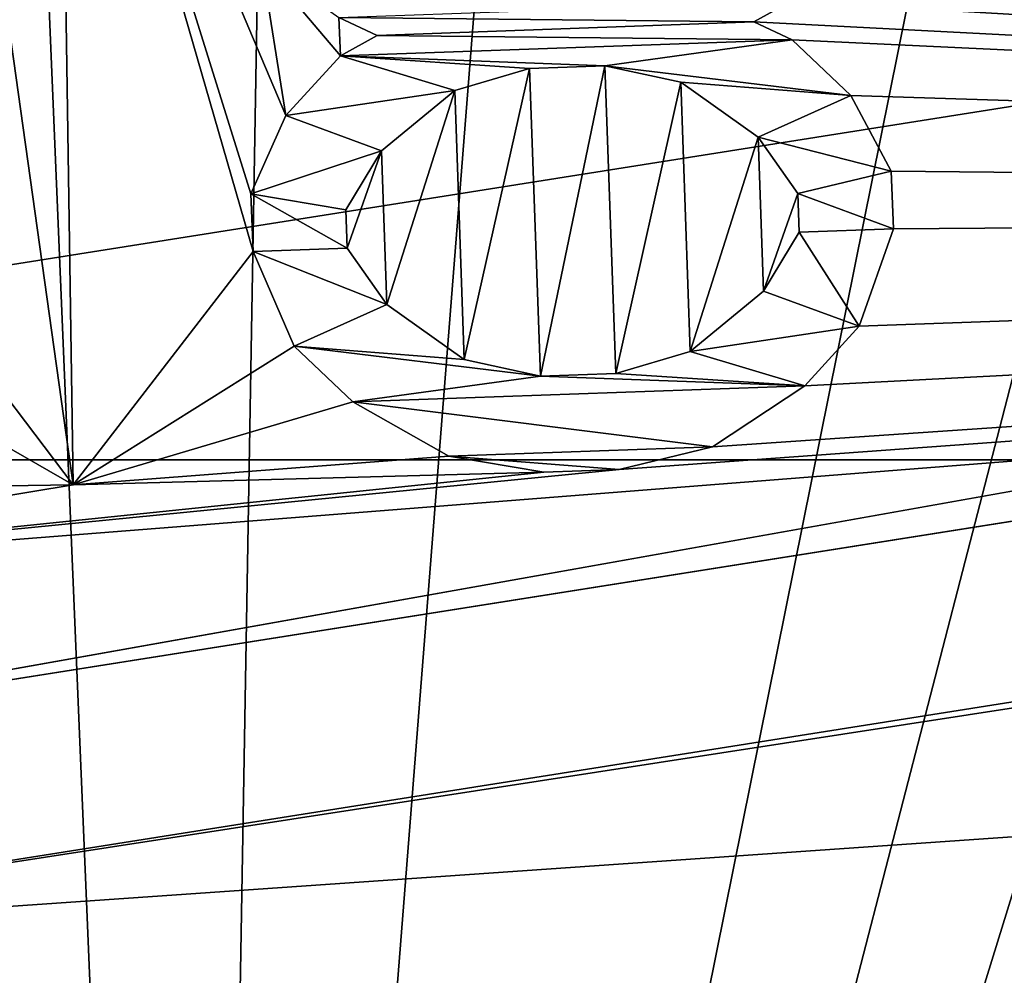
# Model space of a CAD drawing. Header units: millimetres. Extents: x -98 to 58, y -78 to 78.
# Tile 35 of 106: x 0.291 to 0.835, y -17.118 to -16.59. Entities that reach past the tile are written whole.
import ezdxf

# ---------------------------------------------------------------- set-up
doc = ezdxf.new("R2010")
doc.units = ezdxf.units.MM
doc.header["$LTSCALE"] = 52.148148
for name, color, linetype in [('1', 7, 'CONTINUOUS'), ('10', 7, 'CONTINUOUS'), ('108', 7, 'CONTINUOUS'), ('109', 7, 'CONTINUOUS'), ('11', 7, 'CONTINUOUS'), ('115', 7, 'CONTINUOUS'), ('131', 7, 'CONTINUOUS'), ('132', 7, 'CONTINUOUS'), ('133', 7, 'CONTINUOUS'), ('134', 7, 'CONTINUOUS'), ('135', 7, 'CONTINUOUS'), ('136', 7, 'CONTINUOUS'), ('137', 7, 'CONTINUOUS'), ('138', 7, 'CONTINUOUS'), ('139', 7, 'CONTINUOUS'), ('14', 7, 'CONTINUOUS'), ('140', 7, 'CONTINUOUS'), ('141', 7, 'CONTINUOUS'), ('142', 7, 'CONTINUOUS'), ('143', 7, 'CONTINUOUS'), ('144', 7, 'CONTINUOUS'), ('145', 7, 'CONTINUOUS'), ('146', 7, 'CONTINUOUS'), ('147', 7, 'CONTINUOUS'), ('148', 7, 'CONTINUOUS'), ('16', 7, 'CONTINUOUS'), ('165', 7, 'CONTINUOUS'), ('166', 7, 'CONTINUOUS'), ('167', 7, 'CONTINUOUS'), ('168', 7, 'CONTINUOUS'), ('169', 7, 'CONTINUOUS'), ('170', 7, 'CONTINUOUS'), ('171', 7, 'CONTINUOUS'), ('172', 7, 'CONTINUOUS'), ('173', 7, 'CONTINUOUS'), ('174', 7, 'CONTINUOUS'), ('175', 7, 'CONTINUOUS'), ('176', 7, 'CONTINUOUS'), ('177', 7, 'CONTINUOUS'), ('178', 7, 'CONTINUOUS'), ('179', 7, 'CONTINUOUS'), ('180', 7, 'CONTINUOUS'), ('19', 7, 'CONTINUOUS'), ('20', 7, 'CONTINUOUS'), ('21', 7, 'CONTINUOUS'), ('26', 7, 'CONTINUOUS'), ('28', 7, 'CONTINUOUS'), ('3', 7, 'CONTINUOUS'), ('315', 7, 'CONTINUOUS'), ('324', 7, 'CONTINUOUS'), ('328', 7, 'CONTINUOUS'), ('332', 7, 'CONTINUOUS'), ('333', 7, 'CONTINUOUS'), ('378', 7, 'CONTINUOUS'), ('6', 7, 'CONTINUOUS'), ('773', 7, 'CONTINUOUS'), ('809', 7, 'CONTINUOUS'), ('9', 7, 'CONTINUOUS')]:
    doc.layers.add(name, color=color, linetype=linetype)

msp = doc.modelspace()

# ---------------------------------------------------------------- linework, layer by layer
at = {"layer": '1', "linetype": 'CONTINUOUS'}
msp.add_3dface([(9.25001, -16.02147, 61.5), (0, -18.5, 61.5), (6.93011, -17.45209, 61.5), (9.25001, -16.02147, 61.5)], dxfattribs=at)
at = {"layer": '10', "linetype": 'CONTINUOUS'}
for points in [[(0, -17.8, 27.8), (8.89997, -15.41527, 60.79999), (8.90002, -15.41524, 27.8), (0, -17.8, 27.8)], [(0, -17.8, 27.8), (0, -17.8, 60.8), (8.89997, -15.41527, 60.79999), (0, -17.8, 27.8)]]:
    msp.add_3dface(points, dxfattribs=at)
at = {"layer": '108', "linetype": 'CONTINUOUS'}
for points in [[(0.31248, -16.34713, 61.5), (0.32013, -16.84707, 61.5), (0.31248, -16.34713, 61.6), (0.31248, -16.34713, 61.5)], [(0.31248, -16.34713, 61.6), (0.32013, -16.84707, 61.5), (0.32013, -16.84707, 61.6), (0.31248, -16.34713, 61.6)]]:
    msp.add_3dface(points, dxfattribs=at)
at = {"layer": '109', "linetype": 'CONTINUOUS'}
for points in [[(0.32013, -16.84707, 61.5), (0.25764, -16.84803, 61.5), (0.25764, -16.84803, 61.6), (0.32013, -16.84707, 61.5)], [(0.32013, -16.84707, 61.6), (0.32013, -16.84707, 61.5), (0.25764, -16.84803, 61.6), (0.32013, -16.84707, 61.6)]]:
    msp.add_3dface(points, dxfattribs=at)
at = {"layer": '11', "linetype": 'CONTINUOUS'}
for points in [[(0, -17.8, 60.8), (9.25001, -16.02147, 61.5), (8.89997, -15.41527, 60.79999), (0, -17.8, 60.8)], [(0, -18.5, 61.5), (9.25001, -16.02147, 61.5), (0, -17.8, 60.8), (0, -18.5, 61.5)]]:
    msp.add_3dface(points, dxfattribs=at)
at = {"layer": '115', "linetype": 'CONTINUOUS'}
for points in [[(0.48822, -16.59847, 61.5), (0.46702, -16.58858, 61.5), (0.46702, -16.58858, 61.6), (0.48822, -16.59847, 61.5)], [(0.48822, -16.59847, 61.6), (0.48822, -16.59847, 61.5), (0.46702, -16.58858, 61.6), (0.48822, -16.59847, 61.6)]]:
    msp.add_3dface(points, dxfattribs=at)
at = {"layer": '131', "linetype": 'CONTINUOUS'}
for points in [[(0.71686, -16.57966, 61.5), (0.69642, -16.59104, 61.5), (0.69642, -16.59104, 61.6), (0.71686, -16.57966, 61.5)], [(0.71686, -16.57966, 61.6), (0.71686, -16.57966, 61.5), (0.69642, -16.59104, 61.6), (0.71686, -16.57966, 61.6)]]:
    msp.add_3dface(points, dxfattribs=at)
at = {"layer": '132', "linetype": 'CONTINUOUS'}
for points in [[(0.69642, -16.59104, 61.5), (0.71762, -16.60092, 61.5), (0.71762, -16.60092, 61.6), (0.69642, -16.59104, 61.5)], [(0.69642, -16.59104, 61.6), (0.69642, -16.59104, 61.5), (0.71762, -16.60092, 61.6), (0.69642, -16.59104, 61.6)]]:
    msp.add_3dface(points, dxfattribs=at)
at = {"layer": '133', "linetype": 'CONTINUOUS'}
for points in [[(0.71762, -16.60092, 61.5), (0.74999, -16.6317, 61.5), (0.74999, -16.6317, 61.6), (0.71762, -16.60092, 61.5)], [(0.71762, -16.60092, 61.6), (0.71762, -16.60092, 61.5), (0.74999, -16.6317, 61.6), (0.71762, -16.60092, 61.6)]]:
    msp.add_3dface(points, dxfattribs=at)
at = {"layer": '134', "linetype": 'CONTINUOUS'}
for points in [[(0.74999, -16.6317, 61.5), (0.77232, -16.67349, 61.5), (0.77232, -16.67349, 61.6), (0.74999, -16.6317, 61.5)], [(0.74999, -16.6317, 61.6), (0.74999, -16.6317, 61.5), (0.77232, -16.67349, 61.6), (0.74999, -16.6317, 61.6)]]:
    msp.add_3dface(points, dxfattribs=at)
at = {"layer": '135', "linetype": 'CONTINUOUS'}
for points in [[(0.77232, -16.67349, 61.5), (0.77346, -16.70538, 61.5), (0.77346, -16.70538, 61.6), (0.77232, -16.67349, 61.5)], [(0.77232, -16.67349, 61.6), (0.77232, -16.67349, 61.5), (0.77346, -16.70538, 61.6), (0.77232, -16.67349, 61.6)]]:
    msp.add_3dface(points, dxfattribs=at)
at = {"layer": '136', "linetype": 'CONTINUOUS'}
for points in [[(0.77346, -16.70538, 61.5), (0.75454, -16.75928, 61.5), (0.75454, -16.75928, 61.6), (0.77346, -16.70538, 61.5)], [(0.77346, -16.70538, 61.6), (0.77346, -16.70538, 61.5), (0.75454, -16.75928, 61.6), (0.77346, -16.70538, 61.6)]]:
    msp.add_3dface(points, dxfattribs=at)
at = {"layer": '137', "linetype": 'CONTINUOUS'}
for points in [[(0.75454, -16.75928, 61.5), (0.72445, -16.79229, 61.5), (0.72445, -16.79229, 61.6), (0.75454, -16.75928, 61.5)], [(0.75454, -16.75928, 61.6), (0.75454, -16.75928, 61.5), (0.72445, -16.79229, 61.6), (0.75454, -16.75928, 61.6)]]:
    msp.add_3dface(points, dxfattribs=at)
at = {"layer": '138', "linetype": 'CONTINUOUS'}
for points in [[(0.72445, -16.79229, 61.5), (0.67354, -16.82604, 61.5), (0.67354, -16.82604, 61.6), (0.72445, -16.79229, 61.5)], [(0.72445, -16.79229, 61.6), (0.72445, -16.79229, 61.5), (0.67354, -16.82604, 61.6), (0.72445, -16.79229, 61.6)]]:
    msp.add_3dface(points, dxfattribs=at)
at = {"layer": '139', "linetype": 'CONTINUOUS'}
for points in [[(0.67354, -16.82604, 61.5), (0.62186, -16.83853, 61.5), (0.62186, -16.83853, 61.6), (0.67354, -16.82604, 61.5)], [(0.67354, -16.82604, 61.6), (0.67354, -16.82604, 61.5), (0.62186, -16.83853, 61.6), (0.67354, -16.82604, 61.6)]]:
    msp.add_3dface(points, dxfattribs=at)
at = {"layer": '14', "linetype": 'CONTINUOUS'}
for points in [[(0, -17, 27), (0, -17.8, 27.8), (8.90002, -15.41524, 27.8), (0, -17, 27)], [(5.25313, -16.16801, 27), (0, -17, 27), (8.90002, -15.41524, 27.8), (5.25313, -16.16801, 27)]]:
    msp.add_3dface(points, dxfattribs=at)
at = {"layer": '140', "linetype": 'CONTINUOUS'}
for points in [[(0.62186, -16.83853, 61.5), (0.58022, -16.84002, 61.5), (0.58022, -16.84002, 61.6), (0.62186, -16.83853, 61.5)], [(0.62186, -16.83853, 61.6), (0.62186, -16.83853, 61.5), (0.58022, -16.84002, 61.6), (0.62186, -16.83853, 61.6)]]:
    msp.add_3dface(points, dxfattribs=at)
at = {"layer": '141', "linetype": 'CONTINUOUS'}
for points in [[(0.58022, -16.84002, 61.5), (0.5278, -16.83125, 61.5), (0.5278, -16.83125, 61.6), (0.58022, -16.84002, 61.5)], [(0.58022, -16.84002, 61.6), (0.58022, -16.84002, 61.5), (0.5278, -16.83125, 61.6), (0.58022, -16.84002, 61.6)]]:
    msp.add_3dface(points, dxfattribs=at)
at = {"layer": '142', "linetype": 'CONTINUOUS'}
for points in [[(0.5278, -16.83125, 61.5), (0.47461, -16.80121, 61.5), (0.47461, -16.80121, 61.6), (0.5278, -16.83125, 61.5)], [(0.5278, -16.83125, 61.6), (0.5278, -16.83125, 61.5), (0.47461, -16.80121, 61.6), (0.5278, -16.83125, 61.6)]]:
    msp.add_3dface(points, dxfattribs=at)
at = {"layer": '143', "linetype": 'CONTINUOUS'}
for points in [[(0.47461, -16.80121, 61.5), (0.44224, -16.77043, 61.5), (0.44224, -16.77043, 61.6), (0.47461, -16.80121, 61.5)], [(0.47461, -16.80121, 61.6), (0.47461, -16.80121, 61.5), (0.44224, -16.77043, 61.6), (0.47461, -16.80121, 61.6)]]:
    msp.add_3dface(points, dxfattribs=at)
at = {"layer": '144', "linetype": 'CONTINUOUS'}
for points in [[(0.44224, -16.77043, 61.5), (0.41952, -16.71802, 61.5), (0.41952, -16.71802, 61.6), (0.44224, -16.77043, 61.5)], [(0.44224, -16.77043, 61.6), (0.44224, -16.77043, 61.5), (0.41952, -16.71802, 61.6), (0.44224, -16.77043, 61.6)]]:
    msp.add_3dface(points, dxfattribs=at)
at = {"layer": '145', "linetype": 'CONTINUOUS'}
for points in [[(0.41952, -16.71802, 61.5), (0.41838, -16.68612, 61.5), (0.41838, -16.68612, 61.6), (0.41952, -16.71802, 61.5)], [(0.41952, -16.71802, 61.6), (0.41952, -16.71802, 61.5), (0.41838, -16.68612, 61.6), (0.41952, -16.71802, 61.6)]]:
    msp.add_3dface(points, dxfattribs=at)
at = {"layer": '146', "linetype": 'CONTINUOUS'}
for points in [[(0.41838, -16.68612, 61.5), (0.43768, -16.64285, 61.5), (0.43768, -16.64285, 61.6), (0.41838, -16.68612, 61.5)], [(0.41838, -16.68612, 61.6), (0.41838, -16.68612, 61.5), (0.43768, -16.64285, 61.6), (0.41838, -16.68612, 61.6)]]:
    msp.add_3dface(points, dxfattribs=at)
at = {"layer": '147', "linetype": 'CONTINUOUS'}
for points in [[(0.43768, -16.64285, 61.5), (0.46778, -16.60984, 61.5), (0.46778, -16.60984, 61.6), (0.43768, -16.64285, 61.5)], [(0.43768, -16.64285, 61.6), (0.43768, -16.64285, 61.5), (0.46778, -16.60984, 61.6), (0.43768, -16.64285, 61.6)]]:
    msp.add_3dface(points, dxfattribs=at)
at = {"layer": '148', "linetype": 'CONTINUOUS'}
for points in [[(0.46778, -16.60984, 61.5), (0.48822, -16.59847, 61.5), (0.48822, -16.59847, 61.6), (0.46778, -16.60984, 61.5)], [(0.46778, -16.60984, 61.5), (0.48822, -16.59847, 61.6), (0.46778, -16.60984, 61.6), (0.46778, -16.60984, 61.5)]]:
    msp.add_3dface(points, dxfattribs=at)
at = {"layer": '16', "linetype": 'CONTINUOUS'}
for points in [[(5.18225, -15.94975, 71.5), (0, -16.77052, 71.5), (1.25244, -20.04246, 61.71787), (5.18225, -15.94975, 71.5)], [(1.25244, -20.04246, 61.71787), (0, -16.77052, 71.5), (-4.75919, -19.50945, 61.71787), (1.25244, -20.04246, 61.71787)]]:
    msp.add_3dface(points, dxfattribs=at)
at = {"layer": '165', "linetype": 'CONTINUOUS'}
for points in [[(0.61997, -16.78538, 61.6), (0.61997, -16.78538, 61.5), (0.66123, -16.77326, 61.6), (0.61997, -16.78538, 61.6)], [(0.66123, -16.77326, 61.6), (0.61997, -16.78538, 61.5), (0.66123, -16.77326, 61.5), (0.66123, -16.77326, 61.6)]]:
    msp.add_3dface(points, dxfattribs=at)
at = {"layer": '166', "linetype": 'CONTINUOUS'}
for points in [[(0.66123, -16.77326, 61.6), (0.66123, -16.77326, 61.5), (0.70173, -16.73988, 61.6), (0.66123, -16.77326, 61.6)], [(0.70173, -16.73988, 61.6), (0.66123, -16.77326, 61.5), (0.70173, -16.73988, 61.5), (0.70173, -16.73988, 61.6)]]:
    msp.add_3dface(points, dxfattribs=at)
at = {"layer": '167', "linetype": 'CONTINUOUS'}
for points in [[(0.70173, -16.73988, 61.6), (0.70173, -16.73988, 61.5), (0.72141, -16.70724, 61.6), (0.70173, -16.73988, 61.6)], [(0.72141, -16.70724, 61.6), (0.70173, -16.73988, 61.5), (0.72141, -16.70724, 61.5), (0.72141, -16.70724, 61.6)]]:
    msp.add_3dface(points, dxfattribs=at)
at = {"layer": '168', "linetype": 'CONTINUOUS'}
for points in [[(0.72141, -16.70724, 61.6), (0.72141, -16.70724, 61.5), (0.72065, -16.68598, 61.6), (0.72141, -16.70724, 61.6)], [(0.72065, -16.68598, 61.6), (0.72141, -16.70724, 61.5), (0.72065, -16.68598, 61.5), (0.72065, -16.68598, 61.6)]]:
    msp.add_3dface(points, dxfattribs=at)
at = {"layer": '169', "linetype": 'CONTINUOUS'}
for points in [[(0.72065, -16.68598, 61.6), (0.72065, -16.68598, 61.5), (0.69869, -16.65483, 61.6), (0.72065, -16.68598, 61.6)], [(0.69869, -16.65483, 61.6), (0.72065, -16.68598, 61.5), (0.69869, -16.65483, 61.5), (0.69869, -16.65483, 61.6)]]:
    msp.add_3dface(points, dxfattribs=at)
at = {"layer": '170', "linetype": 'CONTINUOUS'}
for points in [[(0.69869, -16.65483, 61.6), (0.69869, -16.65483, 61.5), (0.65592, -16.62442, 61.6), (0.69869, -16.65483, 61.6)], [(0.65592, -16.62442, 61.6), (0.69869, -16.65483, 61.5), (0.65592, -16.62442, 61.5), (0.65592, -16.62442, 61.6)]]:
    msp.add_3dface(points, dxfattribs=at)
at = {"layer": '171', "linetype": 'CONTINUOUS'}
for points in [[(0.65592, -16.62442, 61.6), (0.65592, -16.62442, 61.5), (0.6139, -16.61527, 61.6), (0.65592, -16.62442, 61.6)], [(0.6139, -16.61527, 61.6), (0.65592, -16.62442, 61.5), (0.6139, -16.61527, 61.5), (0.6139, -16.61527, 61.6)]]:
    msp.add_3dface(points, dxfattribs=at)
at = {"layer": '172', "linetype": 'CONTINUOUS'}
for points in [[(0.6139, -16.61527, 61.6), (0.6139, -16.61527, 61.5), (0.57226, -16.61676, 61.6), (0.6139, -16.61527, 61.6)], [(0.57226, -16.61676, 61.6), (0.6139, -16.61527, 61.5), (0.57226, -16.61676, 61.5), (0.57226, -16.61676, 61.6)]]:
    msp.add_3dface(points, dxfattribs=at)
at = {"layer": '173', "linetype": 'CONTINUOUS'}
for points in [[(0.57226, -16.61676, 61.6), (0.57226, -16.61676, 61.5), (0.531, -16.62888, 61.6), (0.57226, -16.61676, 61.6)], [(0.531, -16.62888, 61.6), (0.57226, -16.61676, 61.5), (0.531, -16.62888, 61.5), (0.531, -16.62888, 61.6)]]:
    msp.add_3dface(points, dxfattribs=at)
at = {"layer": '174', "linetype": 'CONTINUOUS'}
for points in [[(0.531, -16.62888, 61.6), (0.531, -16.62888, 61.5), (0.49049, -16.66226, 61.6), (0.531, -16.62888, 61.6)], [(0.49049, -16.66226, 61.6), (0.531, -16.62888, 61.5), (0.49049, -16.66226, 61.5), (0.49049, -16.66226, 61.6)]]:
    msp.add_3dface(points, dxfattribs=at)
at = {"layer": '175', "linetype": 'CONTINUOUS'}
for points in [[(0.49049, -16.66226, 61.6), (0.49049, -16.66226, 61.5), (0.47081, -16.69489, 61.6), (0.49049, -16.66226, 61.6)], [(0.47081, -16.69489, 61.6), (0.49049, -16.66226, 61.5), (0.47081, -16.69489, 61.5), (0.47081, -16.69489, 61.6)]]:
    msp.add_3dface(points, dxfattribs=at)
at = {"layer": '176', "linetype": 'CONTINUOUS'}
for points in [[(0.47081, -16.69489, 61.6), (0.47081, -16.69489, 61.5), (0.47157, -16.71616, 61.6), (0.47081, -16.69489, 61.6)], [(0.47157, -16.71616, 61.6), (0.47081, -16.69489, 61.5), (0.47157, -16.71616, 61.5), (0.47157, -16.71616, 61.6)]]:
    msp.add_3dface(points, dxfattribs=at)
at = {"layer": '177', "linetype": 'CONTINUOUS'}
for points in [[(0.47157, -16.71616, 61.6), (0.47157, -16.71616, 61.5), (0.49353, -16.74731, 61.6), (0.47157, -16.71616, 61.6)], [(0.49353, -16.74731, 61.6), (0.47157, -16.71616, 61.5), (0.49353, -16.74731, 61.5), (0.49353, -16.74731, 61.6)]]:
    msp.add_3dface(points, dxfattribs=at)
at = {"layer": '178', "linetype": 'CONTINUOUS'}
for points in [[(0.49353, -16.74731, 61.6), (0.49353, -16.74731, 61.5), (0.53631, -16.77772, 61.6), (0.49353, -16.74731, 61.6)], [(0.53631, -16.77772, 61.6), (0.49353, -16.74731, 61.5), (0.53631, -16.77772, 61.5), (0.53631, -16.77772, 61.6)]]:
    msp.add_3dface(points, dxfattribs=at)
at = {"layer": '179', "linetype": 'CONTINUOUS'}
for points in [[(0.53631, -16.77772, 61.6), (0.53631, -16.77772, 61.5), (0.57833, -16.78686, 61.6), (0.53631, -16.77772, 61.6)], [(0.57833, -16.78686, 61.6), (0.53631, -16.77772, 61.5), (0.57833, -16.78686, 61.5), (0.57833, -16.78686, 61.6)]]:
    msp.add_3dface(points, dxfattribs=at)
at = {"layer": '180', "linetype": 'CONTINUOUS'}
for points in [[(0.61997, -16.78538, 61.5), (0.61997, -16.78538, 61.6), (0.57833, -16.78686, 61.5), (0.61997, -16.78538, 61.5)], [(0.61997, -16.78538, 61.6), (0.57833, -16.78686, 61.6), (0.57833, -16.78686, 61.5), (0.61997, -16.78538, 61.6)]]:
    msp.add_3dface(points, dxfattribs=at)
at = {"layer": '19', "linetype": 'CONTINUOUS'}
msp.add_3dface([(8.74424, -15.14547, 66.61021), (1.71387, -18.49936, 61.68118), (0, -17.48848, 66.61021), (8.74424, -15.14547, 66.61021)], dxfattribs=at)
at = {"layer": '20', "linetype": 'CONTINUOUS'}
for points in [[(0, -17.1, 61.7), (5.28419, -16.26307, 61.7), (0, -17.1, 66.5433), (0, -17.1, 61.7)], [(0, -17.1, 66.5433), (5.28419, -16.26307, 61.7), (5.28419, -16.26307, 66.5433), (0, -17.1, 66.5433)]]:
    msp.add_3dface(points, dxfattribs=at)
at = {"layer": '21', "linetype": 'CONTINUOUS'}
for points in [[(5.22417, -16.07227, 61.5), (2.64467, -16.69178, 61.5), (0.66687, -16.34725, 61.5), (5.22417, -16.07227, 61.5)], [(0.32013, -16.84707, 61.5), (0.31248, -16.34713, 61.5), (0.41952, -16.71802, 61.5), (0.32013, -16.84707, 61.5)], [(0.31248, -16.34713, 61.5), (0.42424, -16.55817, 61.5), (0.43768, -16.64285, 61.5), (0.31248, -16.34713, 61.5)], [(0.41952, -16.71802, 61.5), (0.31248, -16.34713, 61.5), (0.41838, -16.68612, 61.5), (0.41952, -16.71802, 61.5)], [(0.41838, -16.68612, 61.5), (0.31248, -16.34713, 61.5), (0.43768, -16.64285, 61.5), (0.41838, -16.68612, 61.5)], [(0.66687, -16.34725, 61.5), (2.64467, -16.69178, 61.5), (0.72006, -16.37729, 61.5), (0.66687, -16.34725, 61.5)], [(0.72006, -16.37729, 61.5), (2.64467, -16.69178, 61.5), (0.75243, -16.40807, 61.5), (0.72006, -16.37729, 61.5)], [(0.75243, -16.40807, 61.5), (2.64467, -16.69178, 61.5), (0.77514, -16.46049, 61.5), (0.75243, -16.40807, 61.5)], [(0.77514, -16.46049, 61.5), (2.64467, -16.69178, 61.5), (0.77628, -16.49238, 61.5), (0.77514, -16.46049, 61.5)], [(0.77628, -16.49238, 61.5), (2.64467, -16.69178, 61.5), (0.75736, -16.54628, 61.5), (0.77628, -16.49238, 61.5)], [(0.75736, -16.54628, 61.5), (2.64467, -16.69178, 61.5), (0.71686, -16.57966, 61.5), (0.75736, -16.54628, 61.5)], [(0.42424, -16.55817, 61.5), (0.46702, -16.58858, 61.5), (0.46778, -16.60984, 61.5), (0.42424, -16.55817, 61.5)], [(0.43768, -16.64285, 61.5), (0.42424, -16.55817, 61.5), (0.46778, -16.60984, 61.5), (0.43768, -16.64285, 61.5)], [(0.71686, -16.57966, 61.5), (2.64467, -16.69178, 61.5), (0.69642, -16.59104, 61.5), (0.71686, -16.57966, 61.5)], [(0.46702, -16.58858, 61.5), (0.48822, -16.59847, 61.5), (0.46778, -16.60984, 61.5), (0.46702, -16.58858, 61.5)], [(0.69642, -16.59104, 61.5), (2.64467, -16.69178, 61.5), (0.71762, -16.60092, 61.5), (0.69642, -16.59104, 61.5)], [(0.71762, -16.60092, 61.5), (2.64467, -16.69178, 61.5), (0.74999, -16.6317, 61.5), (0.71762, -16.60092, 61.5)], [(0.74999, -16.6317, 61.5), (2.64467, -16.69178, 61.5), (0.77232, -16.67349, 61.5), (0.74999, -16.6317, 61.5)], [(0.77232, -16.67349, 61.5), (2.64467, -16.69178, 61.5), (0.77346, -16.70538, 61.5), (0.77232, -16.67349, 61.5)], [(2.64467, -16.69178, 61.5), (0, -16.9, 61.5), (0.62186, -16.83853, 61.5), (2.64467, -16.69178, 61.5)], [(0.67354, -16.82604, 61.5), (2.64467, -16.69178, 61.5), (0.62186, -16.83853, 61.5), (0.67354, -16.82604, 61.5)], [(0.72445, -16.79229, 61.5), (2.64467, -16.69178, 61.5), (0.67354, -16.82604, 61.5), (0.72445, -16.79229, 61.5)], [(0.75454, -16.75928, 61.5), (2.64467, -16.69178, 61.5), (0.72445, -16.79229, 61.5), (0.75454, -16.75928, 61.5)], [(0.77346, -16.70538, 61.5), (2.64467, -16.69178, 61.5), (0.75454, -16.75928, 61.5), (0.77346, -16.70538, 61.5)], [(0.44224, -16.77043, 61.5), (0.32013, -16.84707, 61.5), (0.41952, -16.71802, 61.5), (0.44224, -16.77043, 61.5)], [(0.47461, -16.80121, 61.5), (0.32013, -16.84707, 61.5), (0.44224, -16.77043, 61.5), (0.47461, -16.80121, 61.5)], [(0.5278, -16.83125, 61.5), (0.32013, -16.84707, 61.5), (0.47461, -16.80121, 61.5), (0.5278, -16.83125, 61.5)], [(0.58022, -16.84002, 61.5), (0.32013, -16.84707, 61.5), (0.5278, -16.83125, 61.5), (0.58022, -16.84002, 61.5)], [(0.62186, -16.83853, 61.5), (0, -16.9, 61.5), (0.58022, -16.84002, 61.5), (0.62186, -16.83853, 61.5)], [(0, -16.9, 61.5), (0.32013, -16.84707, 61.5), (0.58022, -16.84002, 61.5), (0, -16.9, 61.5)], [(0.32013, -16.84707, 61.5), (0, -16.9, 61.5), (0.25764, -16.84803, 61.5), (0.32013, -16.84707, 61.5)]]:
    msp.add_3dface(points, dxfattribs=at)
at = {"layer": '26', "linetype": 'CONTINUOUS'}
for points in [[(8.74424, -15.14547, 66.61021), (0, -17.48848, 66.61021), (3.84206, -16.83316, 66.7404), (8.74424, -15.14547, 66.61021)], [(0, -17.1, 66.5433), (5.28419, -16.26307, 66.5433), (3.84206, -16.83316, 66.7404), (0, -17.1, 66.5433)], [(0, -17.48848, 66.61021), (-3.84206, -16.83316, 66.7404), (3.84206, -16.83316, 66.7404), (0, -17.48848, 66.61021)], [(-3.84206, -16.83316, 66.7404), (0, -17.1, 66.5433), (3.84206, -16.83316, 66.7404), (-3.84206, -16.83316, 66.7404)]]:
    msp.add_3dface(points, dxfattribs=at)
at = {"layer": '28', "linetype": 'CONTINUOUS'}
for points in [[(5.28419, -16.26307, 61.7), (0, -17.1, 61.7), (2.64467, -16.69178, 61.5), (5.28419, -16.26307, 61.7)], [(0, -17.1, 61.7), (0, -16.9, 61.5), (2.64467, -16.69178, 61.5), (0, -17.1, 61.7)]]:
    msp.add_3dface(points, dxfattribs=at)
at = {"layer": '3', "linetype": 'CONTINUOUS'}
for points in [[(0, -18.05, 20), (0, -18.05, 22), (9.02506, -15.63172, 22), (0, -18.05, 20)], [(9.02498, -15.63177, 20), (0, -18.05, 20), (9.02506, -15.63172, 22), (9.02498, -15.63177, 20)]]:
    msp.add_3dface(points, dxfattribs=at)
at = {"layer": '315', "linetype": 'CONTINUOUS'}
msp.add_3dface([(0, -16.77052, 71.5), (5.18225, -15.94975, 71.5), (0, -16.3752, 71.5), (0, -16.77052, 71.5)], dxfattribs=at)
at = {"layer": '324', "linetype": 'CONTINUOUS'}
for points in [[(0.57226, -16.61676, 61.5), (0.6139, -16.61527, 61.5), (0.57833, -16.78686, 61.5), (0.57226, -16.61676, 61.5)], [(0.6139, -16.61527, 61.5), (0.61997, -16.78538, 61.5), (0.57833, -16.78686, 61.5), (0.6139, -16.61527, 61.5)], [(0.65592, -16.62442, 61.5), (0.61997, -16.78538, 61.5), (0.6139, -16.61527, 61.5), (0.65592, -16.62442, 61.5)], [(0.531, -16.62888, 61.5), (0.57226, -16.61676, 61.5), (0.53631, -16.77772, 61.5), (0.531, -16.62888, 61.5)], [(0.53631, -16.77772, 61.5), (0.57226, -16.61676, 61.5), (0.57833, -16.78686, 61.5), (0.53631, -16.77772, 61.5)], [(0.66123, -16.77326, 61.5), (0.61997, -16.78538, 61.5), (0.65592, -16.62442, 61.5), (0.66123, -16.77326, 61.5)], [(0.69869, -16.65483, 61.5), (0.66123, -16.77326, 61.5), (0.65592, -16.62442, 61.5), (0.69869, -16.65483, 61.5)], [(0.49049, -16.66226, 61.5), (0.531, -16.62888, 61.5), (0.49353, -16.74731, 61.5), (0.49049, -16.66226, 61.5)], [(0.49353, -16.74731, 61.5), (0.531, -16.62888, 61.5), (0.53631, -16.77772, 61.5), (0.49353, -16.74731, 61.5)], [(0.70173, -16.73988, 61.5), (0.66123, -16.77326, 61.5), (0.69869, -16.65483, 61.5), (0.70173, -16.73988, 61.5)], [(0.72065, -16.68598, 61.5), (0.70173, -16.73988, 61.5), (0.69869, -16.65483, 61.5), (0.72065, -16.68598, 61.5)], [(0.47081, -16.69489, 61.5), (0.49049, -16.66226, 61.5), (0.47157, -16.71616, 61.5), (0.47081, -16.69489, 61.5)], [(0.47157, -16.71616, 61.5), (0.49049, -16.66226, 61.5), (0.49353, -16.74731, 61.5), (0.47157, -16.71616, 61.5)], [(0.72141, -16.70724, 61.5), (0.70173, -16.73988, 61.5), (0.72065, -16.68598, 61.5), (0.72141, -16.70724, 61.5)]]:
    msp.add_3dface(points, dxfattribs=at)
at = {"layer": '328', "linetype": 'CONTINUOUS'}
for points in [[(0.31248, -16.34713, 61.6), (0.32013, -16.84707, 61.6), (0.24999, -16.34809, 61.6), (0.31248, -16.34713, 61.6)], [(0.32013, -16.84707, 61.6), (0.25633, -16.76293, 61.6), (0.24999, -16.34809, 61.6), (0.32013, -16.84707, 61.6)], [(0.32013, -16.84707, 61.6), (0.194, -16.77453, 61.6), (0.25633, -16.76293, 61.6), (0.32013, -16.84707, 61.6)], [(0.32013, -16.84707, 61.6), (0.25764, -16.84803, 61.6), (0.194, -16.77453, 61.6), (0.32013, -16.84707, 61.6)]]:
    msp.add_3dface(points, dxfattribs=at)
at = {"layer": '332', "linetype": 'CONTINUOUS'}
for points in [[(0.46702, -16.58858, 61.6), (0.71686, -16.57966, 61.6), (0.69642, -16.59104, 61.6), (0.46702, -16.58858, 61.6)], [(0.48822, -16.59847, 61.6), (0.46702, -16.58858, 61.6), (0.69642, -16.59104, 61.6), (0.48822, -16.59847, 61.6)], [(0.48822, -16.59847, 61.6), (0.69642, -16.59104, 61.6), (0.71762, -16.60092, 61.6), (0.48822, -16.59847, 61.6)], [(0.48822, -16.59847, 61.6), (0.71762, -16.60092, 61.6), (0.46778, -16.60984, 61.6), (0.48822, -16.59847, 61.6)], [(0.46778, -16.60984, 61.6), (0.71762, -16.60092, 61.6), (0.6139, -16.61527, 61.6), (0.46778, -16.60984, 61.6)], [(0.71762, -16.60092, 61.6), (0.74999, -16.6317, 61.6), (0.6139, -16.61527, 61.6), (0.71762, -16.60092, 61.6)], [(0.43768, -16.64285, 61.6), (0.46778, -16.60984, 61.6), (0.531, -16.62888, 61.6), (0.43768, -16.64285, 61.6)], [(0.46778, -16.60984, 61.6), (0.6139, -16.61527, 61.6), (0.57226, -16.61676, 61.6), (0.46778, -16.60984, 61.6)], [(0.46778, -16.60984, 61.6), (0.57226, -16.61676, 61.6), (0.531, -16.62888, 61.6), (0.46778, -16.60984, 61.6)], [(0.74999, -16.6317, 61.6), (0.65592, -16.62442, 61.6), (0.6139, -16.61527, 61.6), (0.74999, -16.6317, 61.6)], [(0.74999, -16.6317, 61.6), (0.69869, -16.65483, 61.6), (0.65592, -16.62442, 61.6), (0.74999, -16.6317, 61.6)], [(0.43768, -16.64285, 61.6), (0.531, -16.62888, 61.6), (0.49049, -16.66226, 61.6), (0.43768, -16.64285, 61.6)], [(0.74999, -16.6317, 61.6), (0.77232, -16.67349, 61.6), (0.69869, -16.65483, 61.6), (0.74999, -16.6317, 61.6)], [(0.41838, -16.68612, 61.6), (0.43768, -16.64285, 61.6), (0.49049, -16.66226, 61.6), (0.41838, -16.68612, 61.6)], [(0.77232, -16.67349, 61.6), (0.72065, -16.68598, 61.6), (0.69869, -16.65483, 61.6), (0.77232, -16.67349, 61.6)], [(0.41838, -16.68612, 61.6), (0.49049, -16.66226, 61.6), (0.47081, -16.69489, 61.6), (0.41838, -16.68612, 61.6)], [(0.77232, -16.67349, 61.6), (0.77346, -16.70538, 61.6), (0.72065, -16.68598, 61.6), (0.77232, -16.67349, 61.6)], [(0.41952, -16.71802, 61.6), (0.41838, -16.68612, 61.6), (0.47157, -16.71616, 61.6), (0.41952, -16.71802, 61.6)], [(0.41838, -16.68612, 61.6), (0.47081, -16.69489, 61.6), (0.47157, -16.71616, 61.6), (0.41838, -16.68612, 61.6)], [(0.77346, -16.70538, 61.6), (0.72141, -16.70724, 61.6), (0.72065, -16.68598, 61.6), (0.77346, -16.70538, 61.6)], [(0.75454, -16.75928, 61.6), (0.70173, -16.73988, 61.6), (0.72141, -16.70724, 61.6), (0.75454, -16.75928, 61.6)], [(0.77346, -16.70538, 61.6), (0.75454, -16.75928, 61.6), (0.72141, -16.70724, 61.6), (0.77346, -16.70538, 61.6)], [(0.41952, -16.71802, 61.6), (0.47157, -16.71616, 61.6), (0.49353, -16.74731, 61.6), (0.41952, -16.71802, 61.6)], [(0.44224, -16.77043, 61.6), (0.41952, -16.71802, 61.6), (0.49353, -16.74731, 61.6), (0.44224, -16.77043, 61.6)], [(0.75454, -16.75928, 61.6), (0.66123, -16.77326, 61.6), (0.70173, -16.73988, 61.6), (0.75454, -16.75928, 61.6)], [(0.44224, -16.77043, 61.6), (0.49353, -16.74731, 61.6), (0.53631, -16.77772, 61.6), (0.44224, -16.77043, 61.6)], [(0.75454, -16.75928, 61.6), (0.72445, -16.79229, 61.6), (0.66123, -16.77326, 61.6), (0.75454, -16.75928, 61.6)], [(0.47461, -16.80121, 61.6), (0.44224, -16.77043, 61.6), (0.57833, -16.78686, 61.6), (0.47461, -16.80121, 61.6)], [(0.44224, -16.77043, 61.6), (0.53631, -16.77772, 61.6), (0.57833, -16.78686, 61.6), (0.44224, -16.77043, 61.6)], [(0.72445, -16.79229, 61.6), (0.61997, -16.78538, 61.6), (0.66123, -16.77326, 61.6), (0.72445, -16.79229, 61.6)], [(0.72445, -16.79229, 61.6), (0.47461, -16.80121, 61.6), (0.57833, -16.78686, 61.6), (0.72445, -16.79229, 61.6)], [(0.61997, -16.78538, 61.6), (0.72445, -16.79229, 61.6), (0.57833, -16.78686, 61.6), (0.61997, -16.78538, 61.6)], [(0.72445, -16.79229, 61.6), (0.67354, -16.82604, 61.6), (0.47461, -16.80121, 61.6), (0.72445, -16.79229, 61.6)], [(0.67354, -16.82604, 61.6), (0.5278, -16.83125, 61.6), (0.47461, -16.80121, 61.6), (0.67354, -16.82604, 61.6)], [(0.67354, -16.82604, 61.6), (0.62186, -16.83853, 61.6), (0.5278, -16.83125, 61.6), (0.67354, -16.82604, 61.6)], [(0.62186, -16.83853, 61.6), (0.58022, -16.84002, 61.6), (0.5278, -16.83125, 61.6), (0.62186, -16.83853, 61.6)]]:
    msp.add_3dface(points, dxfattribs=at)
at = {"layer": '333', "linetype": 'CONTINUOUS'}
for points in [[(0, -18.05, 20), (9.02498, -15.63177, 20), (0, -20.35, 20), (0, -18.05, 20)], [(0, -20.35, 20), (9.02498, -15.63177, 20), (10.17501, -17.62361, 20), (0, -20.35, 20)]]:
    msp.add_3dface(points, dxfattribs=at)
at = {"layer": '378', "linetype": 'CONTINUOUS'}
for points in [[(-20, -6.23762, 28.99327), (-20, -41.39835, 28.70363), (3.65616, -72.80618, 27.98645), (-20, -6.23762, 28.99327)], [(-20, -6.23762, 28.99327), (3.65616, -72.80618, 27.98645), (-15.80512, -13.75201, 28.96425), (-20, -6.23762, 28.99327)], [(-15.80512, -13.75201, 28.96425), (3.65616, -72.80618, 27.98645), (-12.52901, -16.79144, 28.94159), (-15.80512, -13.75201, 28.96425)], [(3.65616, -72.80618, 27.98645), (24.9967, -61.93264, 27.98645), (-12.52901, -16.79144, 28.94159), (3.65616, -72.80618, 27.98645)], [(-12.52901, -16.79144, 28.94159), (24.9967, -61.93264, 27.98645), (-8.68147, -19.06754, 28.91498), (-12.52901, -16.79144, 28.94159)]]:
    msp.add_3dface(points, dxfattribs=at)
at = {"layer": '6', "linetype": 'CONTINUOUS'}
for points in [[(9.02506, -15.63172, 22), (0, -18.05, 22), (5.25317, -16.168, 22), (9.02506, -15.63172, 22)], [(5.25317, -16.168, 22), (0, -18.05, 22), (0, -17, 22), (5.25317, -16.168, 22)]]:
    msp.add_3dface(points, dxfattribs=at)
at = {"layer": '773', "linetype": 'CONTINUOUS'}
for points in [[(2.93674, -12.80515, 82.60727), (0.38826, -18.53245, 83.29014), (2.93674, -12.42174, 82.60727), (2.93674, -12.80515, 82.60727)], [(2.93674, -12.42174, 82.60727), (0.38826, -18.53245, 83.29014), (2.28402, -13.18855, 82.78217), (2.93674, -12.42174, 82.60727)], [(3.08179, -13.18855, 82.56841), (0.38826, -18.53245, 83.29014), (2.93674, -12.80515, 82.60727), (3.08179, -13.18855, 82.56841)], [(3.29937, -13.49528, 82.51011), (0.38826, -18.53245, 83.29014), (3.08179, -13.18855, 82.56841), (3.29937, -13.49528, 82.51011)], [(2.28402, -13.18855, 82.78217), (0.38826, -18.53245, 83.29014), (2.13897, -13.4186, 82.82104), (2.28402, -13.18855, 82.78217)], [(2.13897, -13.4186, 82.82104), (0.38826, -18.53245, 83.29014), (1.92139, -13.57196, 82.87934), (2.13897, -13.4186, 82.82104)], [(5.28008, -17.87538, 81.97938), (0.38826, -18.53245, 83.29014), (5.11249, -13.49528, 82.02428), (5.28008, -17.87538, 81.97938)], [(5.11249, -13.49528, 82.02428), (0.38826, -18.53245, 83.29014), (4.74986, -13.72532, 82.12145), (5.11249, -13.49528, 82.02428)], [(3.66199, -13.72532, 82.41294), (0.38826, -18.53245, 83.29014), (3.29937, -13.49528, 82.51011), (3.66199, -13.72532, 82.41294)], [(0.38826, -18.53245, 83.29014), (-4.50293, -17.87521, 84.60073), (0.18079, -13.57196, 83.34573), (0.38826, -18.53245, 83.29014)], [(0.47089, -13.72532, 83.268), (0.38826, -18.53245, 83.29014), (0.18079, -13.57196, 83.34573), (0.47089, -13.72532, 83.268)], [(1.92139, -13.57196, 82.87934), (0.38826, -18.53245, 83.29014), (1.63129, -13.72532, 82.95707), (1.92139, -13.57196, 82.87934)], [(4.74986, -13.72532, 82.12145), (0.38826, -18.53245, 83.29014), (4.38724, -13.802, 82.21861), (4.74986, -13.72532, 82.12145)], [(4.02462, -13.802, 82.31578), (0.38826, -18.53245, 83.29014), (3.66199, -13.72532, 82.41294), (4.02462, -13.802, 82.31578)], [(1.63129, -13.72532, 82.95707), (0.38826, -18.53245, 83.29014), (1.34119, -13.802, 83.0348), (1.63129, -13.72532, 82.95707)], [(0.76099, -13.802, 83.19026), (0.38826, -18.53245, 83.29014), (0.47089, -13.72532, 83.268), (0.76099, -13.802, 83.19026)], [(4.38724, -13.802, 82.21861), (0.38826, -18.53245, 83.29014), (4.02462, -13.802, 82.31578), (4.38724, -13.802, 82.21861)], [(1.34119, -13.802, 83.0348), (0.38826, -18.53245, 83.29014), (0.76099, -13.802, 83.19026), (1.34119, -13.802, 83.0348)]]:
    msp.add_3dface(points, dxfattribs=at)
at = {"layer": '809', "linetype": 'CONTINUOUS'}
for points in [[(-15.62319, -16.72454, 89.84055), (15.56931, -15.70281, 81.78428), (-20.21326, -14.41827, 91.25482), (-15.62319, -16.72454, 89.84055)], [(10.87817, -19.23585, 82.732), (15.56931, -15.70281, 81.78428), (-15.62319, -16.72454, 89.84055), (10.87817, -19.23585, 82.732)], [(-10.86855, -19.11271, 88.3631), (10.87817, -19.23585, 82.732), (-15.62319, -16.72454, 89.84055), (-10.86855, -19.11271, 88.3631)]]:
    msp.add_3dface(points, dxfattribs=at)
at = {"layer": '9', "linetype": 'CONTINUOUS'}
for points in [[(5.25317, -16.168, 22), (0, -17, 22), (5.25313, -16.16801, 27), (5.25317, -16.168, 22)], [(0, -17, 22), (0, -17, 27), (5.25313, -16.16801, 27), (0, -17, 22)]]:
    msp.add_3dface(points, dxfattribs=at)

doc.saveas('drawing.dxf')
